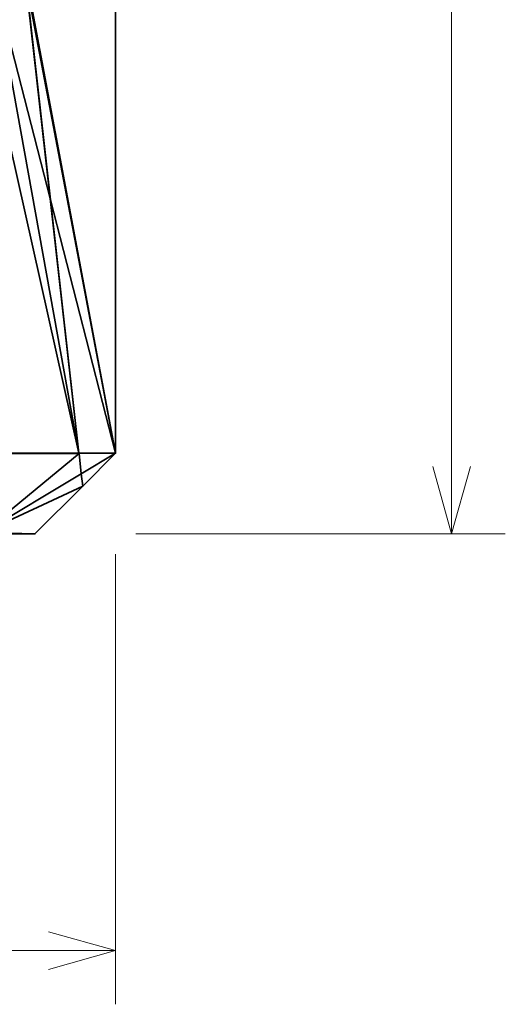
# Model space of a CAD drawing. Header units: millimetres. Extents: x -142 to 149, y -149 to 106.
# Tile 27 of 28: x 113 to 149, y -120 to -47. Entities that reach past the tile are written whole.
import ezdxf
from ezdxf.enums import TextEntityAlignment as Align

# ---------------------------------------------------------------- set-up
doc = ezdxf.new("R2010")
doc.units = ezdxf.units.MM
doc.layers.add('M-BASE', color=7, linetype='Continuous', lineweight=35, true_color=0xbdc8d0)
doc.layers.add('M-DIMENSION', color=7, linetype='Continuous', lineweight=15, true_color=0x6fc2b4)
doc.dimstyles.get("Standard").update_dxf_attribs({"dimtxt": 5, "dimasz": 5, "dimexe": 0.18, "dimexo": 0.0625, "dimgap": 1, "dimtad": 0, "dimtih": 1, "dimtoh": 1, "dimzin": 0, "dimdsep": 46, "dimcen": 0.09, "dimadec": 0, "dimazin": 0, "dimtfac": 1, "dimtdec": 4, "dimtofl": 0, "dimtmove": 0, "dimatfit": 3, "dimfxl": 1, "dimtolj": 1, "dimtzin": 0, "dimarcsym": 0})

# ---------------------------------------------------------------- blocks, each defined once
blk = doc.blocks.new('*D1')
at = {"layer": 'M-DIMENSION'}
for p, q in [((-120, -86.5), (-120, -120)), ((120, -86.5), (120, -120)), ((-120, -116), (-115, -114.6)), ((120, -116), (115, -114.6)), ((-120, -116), (120, -116)), ((-120, -116), (-115, -117.4)), ((120, -116), (115, -117.4))]:
    blk.add_line(p, q, dxfattribs=at)
blk.add_text('240', height=5, dxfattribs=at).set_placement((0, -113.5), align=Align.CENTER)
blk = doc.blocks.new('*D2')
at = {"layer": 'M-DIMENSION'}
for p, q in [((121.5, 85), (149, 85)), ((145, 85), (143.6, 80)), ((145, -85), (145, 85)), ((145, 85), (146.4, 80)), ((145, -85), (143.6, -80)), ((145, -85), (146.4, -80)), ((121.5, -85), (149, -85))]:
    blk.add_line(p, q, dxfattribs=at)
blk.add_text('170', height=5, rotation=90, dxfattribs=at).set_placement((142.5, 0), align=Align.CENTER)

msp = doc.modelspace()

# ---------------------------------------------------------------- linework, layer by layer
at = {"layer": 'M-BASE'}
for points in [[(120, -79, 12), (120, -33.077, 12), (113.301, -43.738, 12)], [(110.399, -48.357, 12), (113.301, -43.738, 12), (112.514, -36.756, 12)], [(113.21, -42.928), (120, -42.163), (120, -79)], [(117.274, -79), (108.089, -79), (110.788, -43.201)], [(115.151, -60.157), (110.788, -43.201), (113.21, -42.928)], [(110.788, -43.201), (115.151, -60.157), (117.274, -79)], [(120, -79), (115.151, -60.157), (113.21, -42.928)], [(117.274, -79, 12), (113.301, -43.738, 12), (110.399, -48.357, 12)], [(113.301, -43.738, 12), (117.274, -79, 12), (120, -79, 12)], [(120, -75.188, 11.711), (120, -75.188), (120, -44.729)], [(120, -44.729), (120, -44.729, 9.397), (120, -75.188, 11.711)], [(120, -44.729, 9.397), (120, -44.729, 12), (120, -75.188, 12)], [(120, -75.188, 12), (120, -75.188, 11.711), (120, -44.729, 9.397)], [(110.399, -48.357, 12), (108.089, -79, 12), (117.274, -79, 12)], [(115.151, -60.157), (120, -79), (117.274, -79)], [(120, -75.188, 11.711), (120, -79, 12), (120, -79)], [(120, -79), (120, -75.188), (120, -75.188, 11.711)], [(120, -75.188, 12), (120, -79, 12), (120, -75.188, 11.711)], [(108.108, -79.055), (108.089, -79), (117.274, -79)], [(108.089, -79, 12), (108.108, -79.055, 12), (117.276, -79.012, 12)], [(117.276, -79.012, 12), (117.274, -79, 12), (108.089, -79, 12)], [(117.274, -79), (117.276, -79.012), (108.108, -79.055)], [(110.154, -84.901), (108.108, -79.055), (117.276, -79.012)], [(117.276, -79.012, 12), (108.108, -79.055, 12), (110.154, -84.901, 12)], [(117.276, -79.012), (117.447, -80.53), (110.154, -84.901)], [(110.154, -84.901, 12), (117.447, -80.53, 12), (117.276, -79.012, 12)], [(117.276, -79.012), (117.274, -79), (120, -79)], [(117.276, -79.012, 12), (120, -79, 12), (117.274, -79, 12)], [(117.447, -80.53), (117.276, -79.012), (120, -79)], [(117.447, -80.53, 12), (120, -79, 12), (117.276, -79.012, 12)], [(117.447, -80.53), (120, -79), (117.55, -81.45)], [(117.447, -80.53, 12), (117.55, -81.45, 12), (120, -79, 12)], [(117.55, -81.45, 4.9), (117.55, -81.45), (120, -79)], [(117.55, -81.45, 12), (117.55, -81.45, 4.9), (120, -79)], [(120, -79), (120, -79, 12), (117.55, -81.45, 12)], [(110.154, -84.901), (117.447, -80.53), (117.55, -81.45)], [(117.55, -81.45, 12), (117.447, -80.53, 12), (110.154, -84.901, 12)], [(117.55, -81.45), (114, -85), (110.154, -84.901)], [(110.154, -84.901, 12), (114, -85, 12), (117.55, -81.45, 12)], [(117.55, -81.45), (117.55, -81.45, 4.9), (114, -85, 12)], [(114, -85, 12), (114, -85), (117.55, -81.45)], [(117.55, -81.45, 4.9), (117.55, -81.45, 12), (114, -85, 12)], [(110.154, -84.901), (114, -85), (110.188, -85)], [(110.154, -84.901, 12), (110.188, -85, 12), (114, -85, 12)], [(110.188, -85), (114, -85), (110.188, -85, 0.201)], [(110.188, -85, 0.201), (114, -85), (110.188, -85, 0.234)], [(110.188, -85, 12), (110.188, -85, 0.234), (114, -85)], [(114, -85), (114, -85, 12), (110.188, -85, 12)]]:
    msp.add_3dface(points, dxfattribs=at)

# ---------------------------------------------------------------- dimensions: what is measured, and where the dimension line sits
at = {"layer": 'M-DIMENSION'}
for p1, p2, distance, picture, middle in [((120, -85), (120, 85), -25, '*D2', (142.5, 0)), ((-120, -85), (120, -85), -31, '*D1', (0, -113.5))]:
    dim = msp.add_aligned_dim(p1=p1, p2=p2, distance=distance, dimstyle='STANDARD', dxfattribs=at)
    dim.commit()
    dim.dimension.update_dxf_attribs({"geometry": picture, "text_midpoint": middle})

doc.saveas('drawing.dxf')
